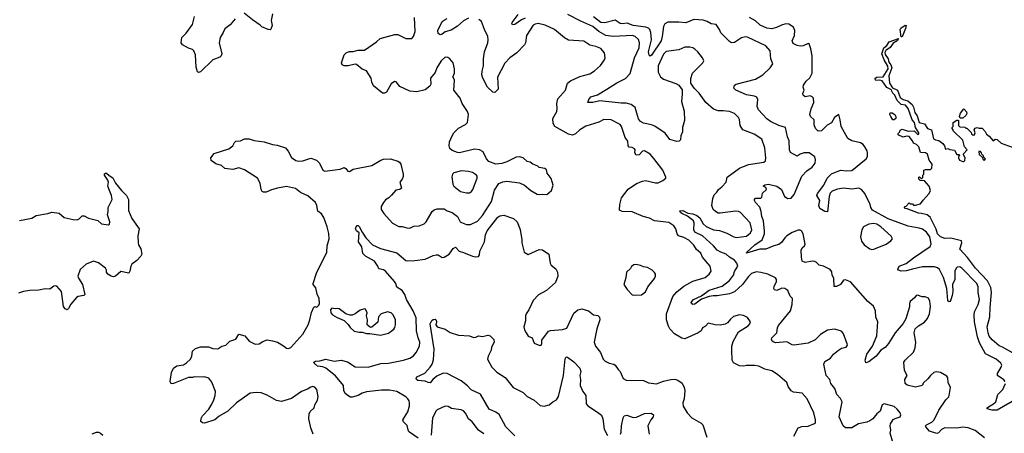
# Model space of a CAD drawing. Extents: x 2293878 to 2522763, y 823964 to 1006972.
# Tile 127 of 256: x 2339956 to 2349695, y 906242 to 910332. Entities that reach past the tile are written whole.
import ezdxf

# ---------------------------------------------------------------- set-up
doc = ezdxf.new("R2010")
doc.units = 0

msp = doc.modelspace()

# ---------------------------------------------------------------- linework, layer by layer
at = {"layer": '0CON20XD'}
for points in [[(2342088.8, 910341.2), (2342037.2, 910282.8), (2341985, 910241.2), (2341970, 910205), (2341938, 910155), (2341928.6, 910105), (2341954, 909995), (2341950, 909975), (2341935, 909960.8), (2341865, 909936), (2341745, 909816), (2341725, 909809.2), (2341715, 909816.7), (2341701.7, 909861.7), (2341693.8, 909983.8), (2341678.8, 910025), (2341665, 910038.8), (2341625, 910051.2), (2341566.7, 910085), (2341553.8, 910105), (2341558.8, 910155), (2341602.3, 910197.7), (2341665.8, 910285), (2341685.8, 910365)], [(2342455, 910390), (2342442.5, 910325), (2342454.2, 910275), (2342440.5, 910239.5), (2342435, 910233.8), (2342415, 910234), (2342350.8, 910260.8), (2342335, 910280), (2342259.5, 910329.5), (2342175, 910396.2)], [(2344955, 910348.8), (2344917.7, 910332.3), (2344855, 910284.4), (2344831.4, 910281.4), (2344824.2, 910294.2), (2344827.5, 910305), (2344885.4, 910384.6)], [(2348615, 906389.2), (2348663.8, 906405), (2348672.5, 906425), (2348665, 906446.2), (2348635, 906482.5), (2348605, 906506.7), (2348505, 906532.9), (2348485, 906523.3), (2348468.1, 906461.9), (2348434.6, 906435.4), (2348395, 906384.3), (2348365, 906364.4), (2348335, 906352.9), (2348252.4, 906337.6), (2348185, 906297.5), (2348125, 906298), (2348102, 906315), (2348062.9, 906405), (2348091.4, 906555), (2348075, 906588), (2348038, 906625), (2348017.5, 906685), (2347980, 906735), (2347970, 906775), (2347932, 906815), (2347908, 906925), (2347918.8, 906951.2), (2347975, 906984), (2348005, 907023.8), (2348055, 907066), (2348085, 907083.8), (2348130, 907095), (2348142.5, 907115), (2348141.7, 907128.3), (2348103.3, 907225), (2348087.7, 907247.7), (2348075, 907256.7), (2348015, 907272), (2347945, 907263.3), (2347875, 907220), (2347825, 907166.2), (2347755.5, 907134.5), (2347615, 907114), (2347595, 907118.8), (2347545, 907146.2), (2347435, 907137.5), (2347415, 907142.5), (2347398.8, 907155), (2347392.7, 907172.7), (2347395.8, 907185), (2347444, 907235), (2347451.9, 907285), (2347462.2, 907307.8), (2347580.8, 907455), (2347597.1, 907515), (2347598.8, 907575), (2347575, 907600), (2347553.6, 907653.6), (2347525, 907676), (2347495, 907678), (2347445, 907653.8), (2347420.8, 907660.8), (2347416.2, 907675), (2347420, 907695), (2347441.4, 907745), (2347440.8, 907765), (2347430.3, 907780.3), (2347355, 907815.4), (2347287, 907833), (2347245, 907838.9), (2347195, 907821.1), (2347165.9, 907794.1), (2347106.5, 907713.5), (2347025, 907641.9), (2346975, 907622.2), (2346855, 907600.3), (2346815, 907601.2), (2346775, 907593.9), (2346700.4, 907569.6), (2346635, 907519.5), (2346613.8, 907515), (2346600, 907525), (2346598.1, 907535), (2346621.9, 907565), (2346699.4, 907600.6), (2346775, 907657.6), (2346902.5, 907697.5), (2346978, 907755), (2347015.9, 907805), (2347027.6, 907842.4), (2347057.8, 907895), (2347050.5, 907925), (2347025.7, 907955.7), (2346975, 907985.3), (2346942.9, 908015), (2346891.2, 908035), (2346855, 908052.5), (2346817.9, 908097.9), (2346710.8, 908195), (2346635, 908232.2), (2346623.8, 908255), (2346628.3, 908321.7), (2346620.8, 908345), (2346560.3, 908390.3), (2346504.5, 908415), (2346492.9, 908425), (2346486.1, 908443.9), (2346516, 908445), (2346565, 908419.7), (2346615, 908411.8), (2346654.4, 908395), (2346682.9, 908372.9), (2346715, 908312.3), (2346745, 908289.1), (2346817.5, 908255), (2346876.8, 908246.8), (2346950.1, 908220.1), (2347020.6, 908185), (2347045, 908180), (2347145, 908191.2), (2347185, 908223.8), (2347198.4, 908255), (2347181.8, 908325), (2347084.5, 908424.5), (2347065.5, 908435.5), (2347035, 908439), (2346885, 908418.5), (2346865, 908420.8), (2346838.6, 908435), (2346815, 908456), (2346801.9, 908495), (2346810.9, 908565), (2346825, 908601.2), (2346852.5, 908627.5), (2346867.1, 908655), (2346900.6, 908679.4), (2346944.4, 908725), (2346955, 908776), (2347075.3, 908864.7), (2347165, 908901.5), (2347315, 908922.5), (2347333.1, 908936.9), (2347336.6, 908966.6), (2347324.5, 909065), (2347295, 909151.2), (2347220.6, 909200.6), (2347110, 909245), (2347081.1, 909285), (2347075.5, 909345), (2347066.7, 909365), (2347025, 909405.7), (2346975.4, 909425.4), (2346915, 909432.9), (2346865, 909430.6), (2346818.6, 909448.6), (2346743.1, 909515), (2346678.1, 909605), (2346628, 909655), (2346594.4, 909704.4), (2346595, 909750), (2346611.4, 909805), (2346711.2, 909905), (2346723.3, 909925), (2346708.8, 909955), (2346662.9, 910015), (2346635, 910042.5), (2346612.5, 910055), (2346585, 910060.8), (2346535, 910060), (2346475, 910034.2), (2346351.8, 910018.2), (2346325, 909992), (2346270.6, 909875), (2346271.2, 909815), (2346295, 909767.1), (2346324.6, 909744.6), (2346445, 909702.9), (2346473.8, 909685), (2346508.8, 909638.8), (2346509.2, 909595), (2346503.1, 909525), (2346527.2, 909427.2), (2346533.1, 909335), (2346511.1, 909265), (2346510.6, 909225), (2346496, 909185), (2346491.2, 909145), (2346477.7, 909132.3), (2346455, 909128.8), (2346385, 909148.8), (2346339.7, 909209.7), (2346238.3, 909278.3), (2346205, 909291.2), (2346125, 909308), (2346095, 909326), (2346075, 909353.8), (2346043.1, 909463.1), (2346005, 909493.8), (2345955, 909508.4), (2345905, 909506.7), (2345695, 909529.1), (2345625, 909512.3), (2345576.7, 909515), (2345585.6, 909545), (2345605, 909569.4), (2345670.6, 909589.4), (2345763.5, 909646.5), (2345862.4, 909707.6), (2345949.2, 909750.8), (2345995, 909801.1), (2346037.7, 909955), (2346081.6, 910055), (2346085.3, 910105), (2346075, 910136.9), (2346045, 910165.6), (2346016.5, 910176.5), (2345825, 910165.3), (2345755, 910177.3), (2345685, 910215.3), (2345625, 910266.4), (2345505, 910317.1), (2345378, 910385)], [(2342735, 908622.9), (2342685, 908661.9), (2342595, 908681.5), (2342505, 908668.2), (2342445, 908650), (2342395, 908626), (2342366.1, 908626.1), (2342353.9, 908633.9), (2342343.3, 908655), (2342335.8, 908715.8), (2342307.5, 908765), (2342178.3, 908848.3), (2342125, 908866.2), (2342065, 908850), (2341985, 908862), (2341950.7, 908890.7), (2341896.4, 908906.4), (2341848.8, 908938.8), (2341846, 908965), (2341879.5, 909010.5), (2342025, 909056), (2342063.3, 909085), (2342081.2, 909118.8), (2342095, 909130), (2342140, 909135), (2342180, 909155), (2342225, 909155.8), (2342275, 909138.8), (2342375, 909124.2), (2342455, 909098.6), (2342502.2, 909092.2), (2342584.2, 909064.2), (2342612.1, 909032.1), (2342645, 908971.2), (2342688.9, 908938.9), (2342715, 908933.3), (2342755, 908936.7), (2342835, 908964.3), (2342892.8, 908942.8), (2342920.8, 908915), (2342954.2, 908844.2), (2342975, 908834), (2343124.2, 908855.8), (2343165, 908870), (2343181.7, 908861.7), (2343202.5, 908835), (2343218.3, 908831.7), (2343255.9, 908854.1), (2343438.7, 908891.3), (2343526.7, 908945), (2343555.6, 908954.4), (2343625, 908956.7), (2343695, 908934.2), (2343711.2, 908925), (2343726.7, 908905), (2343750, 908805), (2343749.3, 908780.7), (2343740, 908755), (2343717.5, 908725), (2343733.3, 908665), (2343715, 908652.9), (2343675, 908646), (2343635, 908596), (2343607.4, 908572.6), (2343575, 908552.5), (2343554.6, 908525.4), (2343530.8, 908485), (2343530.8, 908455), (2343556.2, 908415), (2343645, 908321.2), (2343705, 908287.5), (2343738.3, 908288.3), (2343784.1, 908274.1), (2343815, 908272), (2343855, 908290), (2343907.3, 908292.7), (2343955, 908314.2), (2343975.5, 908334.5), (2344036.2, 908435), (2344055, 908450.8), (2344085, 908462.5), (2344155, 908461.4), (2344185, 908442.2), (2344235, 908426.9), (2344285, 908385.7), (2344314.2, 908335), (2344325.5, 908325.5), (2344375, 908306.9), (2344415, 908307.8), (2344485, 908341.1), (2344535, 908395.6), (2344622.5, 908535), (2344653.4, 908646.6), (2344695, 908711.2), (2344735, 908729.2), (2344775, 908735.6), (2344900.8, 908720.8), (2344948.8, 908695), (2345012.5, 908645), (2345075, 908607.5), (2345095, 908602.5), (2345125, 908608.8), (2345170, 908605), (2345217.3, 908642.7), (2345231.2, 908695), (2345211.7, 908761.7), (2345174.3, 908814.3), (2345165, 908847.5), (2345150.7, 908860.7), (2345095, 908870), (2345080, 908885), (2345032.3, 908902.3), (2345003.6, 908923.6), (2344975, 908930), (2344935.7, 908965.7), (2344900, 908975), (2344865, 908974), (2344775, 908927.1), (2344725, 908910), (2344665, 908905.5), (2344595, 908930), (2344571.8, 908955), (2344538.6, 909025), (2344505, 909046.4), (2344455, 909052.3), (2344305, 909017.5), (2344285, 909018.5), (2344235, 909038.1), (2344210.2, 909060.2), (2344202.7, 909085), (2344208.2, 909125), (2344233.6, 909185), (2344250, 909215), (2344295, 909258.6), (2344363.8, 909295), (2344386, 909315), (2344396.2, 909395), (2344386.7, 909425), (2344331.2, 909505), (2344313.3, 909555), (2344251.4, 909635), (2344255.8, 909735.8), (2344248.3, 909758.3), (2344240, 909765), (2344258, 909805), (2344256.1, 909846.1), (2344243.3, 909905), (2344212, 909945), (2344189.3, 909959.3), (2344165, 909960.6), (2344125, 909926.4), (2344081.9, 909855), (2344065, 909809.5), (2344019.4, 909755), (2344022, 909695), (2344014.2, 909675.8), (2343965, 909637.5), (2343885, 909620), (2343814.4, 909624.4), (2343715, 909673.3), (2343679.3, 909719.3), (2343661.7, 909721.7), (2343631.7, 909698.3), (2343585, 909617.5), (2343565, 909607.5), (2343545, 909607.5), (2343455, 909680), (2343438.8, 909715), (2343432, 909755), (2343386, 909826), (2343343.9, 909843.9), (2343288.8, 909888.8), (2343275, 909892), (2343206.4, 909876.4), (2343165, 909876.2), (2343146.7, 909885), (2343138.8, 909905), (2343166, 909985), (2343185.6, 910004.4), (2343215, 910017.1), (2343255, 910017.1), (2343305, 910030.8), (2343365, 910030), (2343485, 910114), (2343522.7, 910147.3), (2343665, 910187.5), (2343697.5, 910185), (2343775, 910148), (2343835, 910147.5), (2343850, 910165), (2343868, 910215), (2343861.2, 910355)], [(2344395, 910346.9), (2344345, 910322.2), (2344285, 910269.1), (2344225, 910228.8), (2344165, 910210.9), (2344135, 910188.5), (2344115, 910182.5), (2344096.5, 910196.5), (2344092.7, 910225), (2344135.7, 910314.3), (2344155, 910327.1), (2344185, 910345.7)], [(2347613.3, 906215), (2347655, 906296.7), (2347691.7, 906308.3), (2347755, 906313.3), (2347818.3, 906338.3), (2347826.7, 906345), (2347825.8, 906374.2), (2347810.8, 906445), (2347746, 906585), (2347695, 906640), (2347610.7, 906650.7), (2347585, 906662.5), (2347557.5, 906705), (2347542.5, 906745), (2347452.9, 906822.9), (2347395, 906860), (2347325, 906875.8), (2347267.5, 906905), (2347224.3, 906914.3), (2347145, 906914.3), (2347115, 906908), (2347075, 906911.2), (2347015, 906940), (2347004.2, 906965), (2346998.1, 907065), (2346999.4, 907105), (2347011.3, 907148.7), (2347065.8, 907245), (2347161.2, 907305), (2347178.8, 907325), (2347183.8, 907345), (2347155, 907386.2), (2347115, 907406), (2347075, 907413.8), (2347015, 907396.7), (2346985, 907372), (2346955.5, 907334.5), (2346935, 907322), (2346885, 907312.9), (2346835, 907314.2), (2346765, 907332), (2346738.2, 907301.8), (2346710.8, 907285), (2346695.4, 907254.6), (2346668, 907235), (2346535, 907177.1), (2346505, 907183.6), (2346433.1, 907225), (2346387.8, 907275), (2346372.7, 907302.7), (2346354.6, 907365), (2346354.7, 907425.3), (2346414.8, 907595.2), (2346457, 907643), (2346525, 907696.9), (2346615, 907748.1), (2346736.4, 907783.6), (2346774.4, 907815.6), (2346796, 907845), (2346785, 907896.7), (2346710, 907985), (2346692.5, 908025), (2346651.6, 908061.6), (2346625, 908102.2), (2346575, 908151.5), (2346525, 908180), (2346471.4, 908195), (2346458.5, 908215), (2346444.5, 908264.5), (2346425, 908294), (2346375, 908325.7), (2346235, 908342.9), (2346185, 908370), (2346122.5, 908385), (2346015, 908431.2), (2345914.2, 908434.2), (2345888.3, 908448.3), (2345892, 908505), (2345909.2, 908570.8), (2345974.2, 908655.8), (2346058.2, 908711.8), (2346115, 908735.7), (2346145, 908741.1), (2346245, 908720), (2346269.5, 908720.5), (2346318.3, 908741.7), (2346346.1, 908763.9), (2346346.7, 908775), (2346317.5, 908845), (2346229.4, 908959.4), (2346192.3, 909002.3), (2346135, 909036.7), (2346115, 909032.5), (2346082.5, 908995), (2346054.4, 908994.4), (2346040, 909015), (2346042.5, 909045), (2346037.5, 909055), (2346015, 909067.5), (2345985, 909073.3), (2345973.9, 909083.9), (2345971.7, 909131.7), (2345945, 909167.5), (2345908.8, 909275), (2345896.7, 909295), (2345805, 909340.8), (2345735, 909344.2), (2345685, 909320.8), (2345555, 909279.4), (2345495, 909242.9), (2345455, 909204.3), (2345425, 909191.1), (2345385, 909199.4), (2345248, 909275), (2345232.9, 909305), (2345227.8, 909355), (2345268.8, 909425), (2345273.1, 909455), (2345268.5, 909505), (2345279.1, 909550.9), (2345355.6, 909635), (2345374.3, 909705), (2345403, 909727), (2345495, 909771.4), (2345595, 909798.1), (2345642.7, 909827.3), (2345699.7, 909880.3), (2345741.2, 909935), (2345746.7, 909955), (2345741.2, 910005), (2345705, 910047.1), (2345655, 910067.8), (2345595, 910081.4), (2345535, 910120), (2345385, 910131.4), (2345345, 910152.9), (2345245, 910237.1), (2345152.7, 910277.3), (2345085, 910293.3), (2345055, 910289.5), (2345035, 910278.5), (2344969.2, 910175), (2344958.5, 910105), (2344948.1, 910085), (2344874, 910006), (2344803.8, 909956.2), (2344755, 909904), (2344680.6, 909765), (2344688.8, 909645), (2344655, 909613.3), (2344635, 909617.5), (2344582.9, 909665), (2344535.7, 909755), (2344526.8, 909786.8), (2344529.1, 909825), (2344543.8, 909875), (2344542.1, 909945), (2344552.1, 910015), (2344586.2, 910105), (2344590.9, 910135), (2344585.4, 910165.4), (2344552.2, 910235), (2344524.5, 910314.5), (2344496.2, 910335)], [(2349498.1, 906198.1), (2349405, 906271.5), (2349336.4, 906296.4), (2349285, 906302.5), (2349225, 906291.9), (2349105, 906296.7), (2349075, 906280.5), (2349045, 906245.6), (2349028.1, 906241.9), (2348954.8, 906264.8), (2348918, 906305), (2348916.2, 906315), (2348924, 906325), (2348976.7, 906353.3), (2349000, 906375), (2349048, 906472), (2349115.9, 906574.1), (2349145, 906602.5), (2349150, 906615), (2349161.2, 906695), (2349140, 906745), (2349135, 906790), (2349126.1, 906806.1), (2349062.7, 906842.7), (2349025, 906850), (2348997.7, 906842.3), (2348963.3, 906815), (2348939.7, 906780.3), (2348890.7, 906739.3), (2348885, 906720), (2348869.3, 906710.7), (2348815, 906700), (2348735, 906718.8), (2348713.3, 906735), (2348711.2, 906775), (2348733.3, 906815), (2348706.2, 906865), (2348702.5, 906945), (2348714.6, 906965.4), (2348795, 907043.8), (2348813.2, 907086.8), (2348819.5, 907145), (2348804, 907235), (2348813.8, 907275), (2348844.4, 907305.6), (2348905, 907341.4), (2348935, 907379.2), (2348955.4, 907425), (2348966.2, 907495), (2348958.3, 907548.3), (2348945, 907577.5), (2348911.7, 907591.7), (2348883.6, 907593.6), (2348835, 907608.8), (2348823.8, 907605), (2348807.5, 907582.5), (2348763.8, 907545), (2348755.8, 907525), (2348755.7, 907494.3), (2348722, 907375), (2348693.3, 907326.7), (2348615, 907235.8), (2348550.8, 907129.2), (2348517.4, 907092.6), (2348475, 907064.2), (2348426.2, 907005), (2348355, 906948), (2348325, 906940), (2348320, 906965), (2348335.7, 907025), (2348390.5, 907105), (2348433.3, 907205), (2348443.1, 907345), (2348425, 907392.5), (2348420.6, 907455), (2348399.3, 907499.3), (2348345, 907546), (2348175, 907739.4), (2348125, 907758.6), (2348105, 907757.5), (2348075.5, 907714.5), (2348049.5, 907700.5), (2348033.3, 907693.3), (2348012.5, 907695), (2348009.2, 907775), (2347992.9, 907805), (2347987.9, 907837.9), (2347971.7, 907861.7), (2347905, 907894.2), (2347864.3, 907904.3), (2347835, 907933.8), (2347820.5, 907940.5), (2347795, 907944), (2347725, 907932.5), (2347695.9, 907945.9), (2347687.5, 907985), (2347686.7, 908055), (2347696.7, 908075), (2347720, 908095), (2347726.1, 908113.9), (2347703.7, 908213.7), (2347687.5, 908245), (2347675, 908252.5), (2347655, 908251.4), (2347595, 908228.9), (2347545, 908196.5), (2347522.7, 908175), (2347491.2, 908128.8), (2347465, 908107.9), (2347415, 908097.1), (2347335, 908063.8), (2347275, 908062.4), (2347145, 908024), (2347147.5, 908035), (2347225.5, 908105), (2347298.6, 908155), (2347322.5, 908215), (2347322.1, 908242.1), (2347311.5, 908345), (2347296, 908385), (2347290, 908435), (2347275, 908477.5), (2347235, 908523.8), (2347223.9, 908546.1), (2347224.1, 908555.9), (2347235, 908566.2), (2347285, 908568.8), (2347295, 908577.5), (2347303.9, 908616.1), (2347341.2, 908655), (2347335, 908672.5), (2347310, 908685), (2347325, 908698.8), (2347363.3, 908706.7), (2347445.4, 908685.4), (2347492.5, 908655), (2347521.4, 908585), (2347555, 908565.6), (2347585, 908567.5), (2347617.5, 908602.5), (2347693.5, 908786.5), (2347741.2, 908838.8), (2347795, 908874.4), (2347823.5, 908915), (2347827, 908947), (2347820.6, 908975), (2347765, 909015.6), (2347714.4, 909015.6), (2347676.4, 909003.6), (2347645, 908983.3), (2347580.5, 909020.5), (2347570.6, 909045), (2347567.8, 909135), (2347549.5, 909175), (2347531.2, 909265), (2347465, 909285.8), (2347380.8, 909325), (2347345, 909351.1), (2347262.1, 909442.1), (2347250, 909475), (2347255.6, 909545), (2347245.8, 909565), (2347225, 909576.9), (2347145, 909590.5), (2347040, 909635), (2347018.8, 909655), (2347025.9, 909684.1), (2347042.5, 909695), (2347234.1, 909745.9), (2347305, 909787.1), (2347379.5, 909855), (2347405.6, 909895), (2347386.9, 909945), (2347379.4, 910025), (2347337.1, 910075), (2347155, 910160), (2347135, 910162.5), (2347096.7, 910153.3), (2347025, 910107.8), (2346995, 910102.9), (2346975, 910115.6), (2346891.5, 910201.5), (2346878.2, 910235), (2346845, 910284.2), (2346795, 910291.1), (2346754.6, 910314.6), (2346715, 910326.9), (2346625, 910334.5), (2346545, 910302.9), (2346475, 910309.1), (2346365, 910307.1), (2346338.2, 910291.8), (2346323.8, 910266.2), (2346311.9, 910165), (2346299.7, 910125), (2346205, 909982.5), (2346192, 909972), (2346181.4, 909981.4), (2346176.5, 910015), (2346204.6, 910135), (2346199.5, 910205), (2346187.3, 910235), (2346175, 910247.8), (2346147.6, 910257.6), (2346024.9, 910274.9), (2345965, 910299.2), (2345915, 910292.6), (2345896.2, 910296.2), (2345845, 910326.4), (2345745, 910302.1), (2345705, 910303.9), (2345632, 910362)], [(2349704, 906755), (2349690.9, 906770.9), (2349626.7, 906815), (2349626.7, 906835), (2349664, 906895), (2349670, 906915), (2349661.2, 906935), (2349613.6, 906976.4), (2349509.6, 907029.6), (2349448.7, 907138.7), (2349430.8, 907195), (2349400.6, 907345), (2349396.7, 907415), (2349399.6, 907445), (2349435.4, 907515), (2349449.6, 907565), (2349437.5, 907635), (2349435, 907692.5), (2349423.3, 907725), (2349274.4, 907875), (2349255, 907887.7), (2349228, 907885), (2349217.1, 907875), (2349205.6, 907845), (2349205.5, 907765), (2349181.1, 907715), (2349184.4, 907645), (2349178.6, 907605), (2349165, 907563.3), (2349155, 907546.7), (2349145, 907542.5), (2349134.5, 907554.5), (2349126.9, 907675), (2349094.8, 907784.8), (2349055, 907862.7), (2349035, 907878.2), (2349005, 907887.1), (2348885, 907887.2), (2348785, 907866.7), (2348725, 907847.5), (2348676.1, 907846.1), (2348647.5, 907855), (2348642.5, 907865), (2348655, 907896.2), (2348725, 907920.6), (2348795, 907976.5), (2348961.1, 908088.9), (2348970.4, 908115), (2348958.1, 908185), (2348925, 908231.3), (2348885, 908260), (2348851.6, 908271.6), (2348745, 908290.8), (2348545, 908362.4), (2348390.6, 908450.6), (2348375.4, 908474.6), (2348366.9, 908505), (2348316, 908615), (2348285, 908649.6), (2348255, 908666.2), (2348185, 908656.9), (2348105, 908667.5), (2348045, 908657.3), (2347991.5, 908638.5), (2347973.5, 908616.5), (2347962.5, 908585), (2347945, 908432.5), (2347920, 908435), (2347870, 908465), (2347860, 908495), (2347869.4, 908545), (2347840.8, 908595), (2347845.7, 908615), (2347911.1, 908695), (2347943.4, 908766.6), (2347985, 908808.8), (2348075.5, 908844.5), (2348138.1, 908838.1), (2348188.1, 908841.9), (2348326.7, 908955), (2348340.2, 908979.8), (2348343.1, 909015), (2348337.1, 909037.1), (2348315, 909074), (2348297.7, 909097.7), (2348273.8, 909115), (2348185, 909135.5), (2348148.3, 909158.3), (2348081.9, 909275), (2348072.7, 909342.7), (2348056.4, 909396.4), (2348015, 909366.2), (2347985, 909312), (2347941.1, 909288.9), (2347885, 909232.9), (2347855, 909228.8), (2347826.7, 909255), (2347814.3, 909294.3), (2347813.9, 909343.9), (2347778.8, 909375), (2347772, 909395), (2347785, 909452.5), (2347810, 909515), (2347807.1, 909555), (2347795, 909569.2), (2347775, 909578), (2347725, 909570), (2347706.7, 909585), (2347702.7, 909602.7), (2347715.8, 909635), (2347706.7, 909665), (2347707.5, 909685), (2347733.8, 909725), (2347771.7, 909758.3), (2347792.7, 909805), (2347793.8, 909975), (2347782.5, 910045), (2347765, 910092.5), (2347754.2, 910095.8), (2347705, 910072.9), (2347675, 910069.2), (2347645, 910076.7), (2347605, 910097.5), (2347596.7, 910125), (2347618.6, 910175), (2347622.5, 910225), (2347608.3, 910258.3), (2347565, 910287.8), (2347535, 910290.7), (2347490.1, 910279.9), (2347440, 910255), (2347395, 910243.1), (2347345, 910248.1), (2347279.3, 910279.3), (2347232.2, 910322.2), (2347175.7, 910355)], [(2348673.3, 910163.3), (2348666, 910235), (2348672.2, 910247.8), (2348715, 910280), (2348722.5, 910275), (2348718.6, 910245), (2348685, 910163.8), (2348673.3, 910163.3)], [(2348583.8, 909626.2), (2348577.5, 909637.5), (2348532.7, 909662.7), (2348485, 909726.7), (2348465, 909734), (2348425, 909732), (2348416.2, 909745), (2348418.8, 909755), (2348435, 909765.8), (2348495, 909768.8), (2348545.7, 909845), (2348542, 909872), (2348505.6, 909935), (2348484.3, 909995), (2348502.5, 910055), (2348533.8, 910076.2), (2348556.7, 910115), (2348647.5, 910145), (2348636, 910125), (2348595, 910102), (2348565, 910059.2), (2348522.6, 910027.4), (2348512.9, 910007.1), (2348516.7, 909986.7), (2348545.7, 909945), (2348553.3, 909913.3), (2348571.4, 909885), (2348580.6, 909855), (2348553.7, 909776.3), (2348557.8, 909705), (2348590.2, 909660.2), (2348639.2, 909635), (2348664, 909564), (2348695, 909541.9), (2348738.9, 909528.9), (2348781.9, 909495), (2348797.9, 909467.9), (2348810, 909415), (2348831.7, 909381.7), (2348852.5, 909315), (2348903.8, 909303.8), (2348935, 909257.5), (2348973.8, 909243.8), (2348994.3, 909155), (2349012.5, 909145), (2349048.3, 909138.3), (2349088, 909108), (2349102.5, 909085), (2349111.7, 909051.7), (2349135, 909057.5), (2349155, 909047.5), (2349203, 909043), (2349225, 909000), (2349248.3, 908998.3), (2349250, 908985), (2349241.7, 908978.3), (2349240, 908965), (2349253, 908943), (2349285, 908930), (2349295, 908930), (2349305, 908940), (2349307.5, 908965), (2349290, 908995), (2349290, 909005), (2349327.5, 909045), (2349300, 909075), (2349285, 909140), (2349190, 909235), (2349190, 909245), (2349180, 909255), (2349180, 909265), (2349190, 909275), (2349190, 909315), (2349225, 909340), (2349235, 909340), (2349240, 909335), (2349240, 909285), (2349255, 909272.5), (2349305, 909270), (2349315, 909260), (2349325, 909260), (2349368.3, 909218.3), (2349370, 909205), (2349385, 909190), (2349400, 909195), (2349407, 909213), (2349397.5, 909245), (2349405, 909260), (2349425, 909267.5), (2349445, 909260), (2349475, 909260), (2349506.4, 909226.4), (2349520, 909200), (2349545, 909180), (2349583, 909133), (2349605, 909150), (2349625, 909147.5), (2349665, 909110), (2349773, 909073)], [(2349833.8, 907005), (2349676, 907095), (2349645, 907108.6), (2349575, 907166.2), (2349545, 907203.8), (2349533.8, 907235), (2349525.6, 907295), (2349553.1, 907395), (2349554.5, 907485), (2349569.4, 907635), (2349561.1, 907685), (2349529.3, 907749.3), (2349408.6, 907875), (2349330, 907980), (2349254, 908065), (2349275.7, 908125), (2349270, 908145), (2349165, 908172.5), (2349105, 908169.4), (2349064.4, 908185), (2349034.4, 908215), (2349020.3, 908260.3), (2348960, 908380), (2348931.7, 908401.7), (2348876.4, 908416.4), (2348845, 908420), (2348735, 908462.5), (2348710, 908465), (2348707.5, 908475), (2348713.6, 908486.4), (2348725, 908490), (2348755, 908520), (2348765, 908510), (2348785, 908510), (2348795, 908500), (2348815, 908497.5), (2348865, 908510), (2348890.7, 908549.3), (2348952.5, 908615), (2348963.3, 908645), (2348950, 908685), (2348905, 908740), (2348861.7, 908741.7), (2348850, 908755), (2348850, 908775), (2348855, 908780), (2348871.7, 908761.7), (2348878.3, 908761.7), (2348888.3, 908771.7), (2348890, 908795), (2348900, 908805), (2348900, 908845), (2348915, 908852.5), (2348965, 908852.5), (2348977.5, 908865), (2348980, 908905), (2348952.5, 908945), (2348935, 909002.5), (2348915, 909017.5), (2348865, 909020), (2348850, 909075), (2348825, 909100), (2348795, 909110), (2348787.5, 909135), (2348755, 909177.5), (2348728.3, 909181.7), (2348695, 909170), (2348651.7, 909191.7), (2348640, 909205), (2348660, 909225), (2348665, 909240), (2348685, 909250), (2348745, 909230), (2348803.3, 909233.3), (2348838.3, 909198.3), (2348848.8, 909201.2), (2348848.8, 909215), (2348815.7, 909265.7), (2348806.6, 909316.6), (2348783.2, 909343.2), (2348745.3, 909455.3), (2348717.9, 909487.9), (2348674.5, 909494.5), (2348633.8, 909533.8), (2348611.4, 909585), (2348591.4, 909605), (2348583.8, 909626.2)], [(2348605, 909342.5), (2348593.6, 909343.6), (2348573.3, 909375), (2348563.3, 909395), (2348565, 909410), (2348585, 909412.5), (2348612.5, 909395), (2348622.5, 909375), (2348622.5, 909355), (2348605, 909342.5)], [(2349285, 909357.5), (2349258.3, 909358.3), (2349250, 909375), (2349262.5, 909407.5), (2349295, 909450), (2349320.7, 909420.7), (2349323.3, 909405), (2349313.3, 909385), (2349285, 909357.5)], [(2349495, 908940), (2349510, 908955), (2349491.7, 908971.7), (2349490, 908985), (2349471.7, 909001.7), (2349470, 909015), (2349458.3, 909028.3), (2349441.7, 909028.3), (2349445, 909000), (2349478.3, 908968.3), (2349481.7, 908951.7), (2349495, 908940)], [(2339955, 908348), (2340075, 908368.8), (2340120, 908395), (2340235, 908416.7), (2340275, 908430), (2340345, 908420), (2340395, 908376.2), (2340486.1, 908356.1), (2340525.7, 908354.3), (2340545, 908363.8), (2340575, 908393.8), (2340595, 908393.8), (2340635, 908371.2), (2340727.7, 908347.7), (2340765, 908313.8), (2340835, 908302.5), (2340845, 908310), (2340846.7, 908335), (2340824.1, 908404.1), (2340831.2, 908435), (2340831.2, 908475), (2340870.8, 908555), (2340865.6, 908595), (2340843.1, 908643.1), (2340826.9, 908685), (2340832.9, 908725), (2340828.6, 908745), (2340794.4, 908795), (2340795, 908808.8), (2340805, 908815.7), (2340815, 908814.2), (2340840.5, 908790.5), (2340878.2, 908768.2), (2340904.3, 908715), (2340962.4, 908642.4), (2341013.3, 908595), (2341032.5, 908555), (2341032, 908445), (2341065.9, 908365.9), (2341137.5, 908265), (2341126.1, 908193.9), (2341126.2, 908125), (2341131.2, 908105), (2341155.8, 908065.8), (2341164, 908015), (2341154, 907995), (2341115, 907951.2), (2341064, 907915), (2341054.2, 907895), (2341045.8, 907844.2), (2341035, 907827.5), (2340955, 907843.8), (2340905, 907796.2), (2340885, 907790), (2340860, 907795), (2340827.5, 907815), (2340813.3, 907835), (2340813.3, 907855), (2340803.3, 907875), (2340735, 907928.8), (2340685, 907943.8), (2340614.3, 907915.7), (2340555, 907863.8), (2340531.4, 907795), (2340537.5, 907775), (2340578.6, 907715), (2340600, 907615), (2340590, 907605), (2340535, 907595.8), (2340518.8, 907585), (2340461.7, 907518.3), (2340440, 907475), (2340425, 907463.8), (2340405, 907472), (2340390, 907495), (2340370.8, 907645), (2340325, 907696.7), (2340315, 907700), (2340295, 907696.7), (2340255, 907668.8), (2340207.7, 907672.3), (2340146.4, 907656.4), (2340055, 907654), (2339995, 907644), (2339943.2, 907626.8)], [(2344375, 908621.4), (2344405, 908622), (2344425, 908633.8), (2344437.5, 908655), (2344479.4, 908765), (2344480, 908785), (2344472.9, 908795), (2344435, 908821.2), (2344395, 908832.7), (2344325, 908836.9), (2344251.2, 908818.8), (2344236, 908804), (2344230.8, 908779.2), (2344239.2, 908705), (2344250, 908685), (2344315, 908632.9), (2344375, 908621.4)], [(2342858, 906235), (2342836.2, 906295), (2342816.2, 906385), (2342820, 906435), (2342830.5, 906459.5), (2342870, 906495), (2342875.8, 906525), (2342900.8, 906569.2), (2342907.1, 906605), (2342895.6, 906675.6), (2342875, 906698.8), (2342855, 906704), (2342835, 906700), (2342801.7, 906678.3), (2342743.3, 906655), (2342645, 906585.8), (2342545, 906555.7), (2342496.4, 906566.4), (2342405, 906618.6), (2342345, 906644.2), (2342295, 906647.5), (2342235, 906640.8), (2342101.2, 906545), (2342015, 906460), (2341929.5, 906410.5), (2341887.5, 906375), (2341785, 906343.3), (2341765, 906346.7), (2341749.3, 906359.3), (2341750.5, 906389.5), (2341763.3, 906415), (2341827.3, 906482.7), (2341858, 906532), (2341875.6, 906574.4), (2341890, 906615), (2341891.2, 906655), (2341857.7, 906747.7), (2341827.5, 906787.5), (2341785, 906802.5), (2341763, 906797), (2341685, 906801.2), (2341665, 906793.8), (2341625, 906793.8), (2341475.8, 906734.2), (2341455, 906733.3), (2341443.8, 906755), (2341456.7, 906845), (2341476.7, 906885), (2341511.2, 906908.8), (2341575, 906918.8), (2341605, 906938.8), (2341644.1, 906975.9), (2341658.8, 907005), (2341666.4, 907053.6), (2341695, 907080), (2341745, 907096.7), (2341825, 907096), (2341865, 907080), (2341915, 907076.2), (2341956.1, 907103.9), (2341995.8, 907114.2), (2342035, 907154), (2342092.5, 907175), (2342125, 907221.2), (2342182.5, 907205), (2342225, 907153.8), (2342285, 907124), (2342325, 907126.2), (2342360.3, 907149.7), (2342405, 907166.2), (2342456.4, 907156.4), (2342505, 907143.3), (2342565, 907108.8), (2342595, 907083.8), (2342615, 907080.8), (2342637.9, 907092.1), (2342756.6, 907223.4), (2342808, 907315), (2342825.7, 907364.3), (2342841.7, 907438.3), (2342865, 907490), (2342875, 907497.5), (2342895, 907490), (2342915, 907510), (2342920, 907525), (2342917, 907577), (2342898.3, 907618.3), (2342885, 907680), (2342860, 907715), (2342860, 907725), (2342891.2, 907825), (2342993.6, 908033.6), (2342997.5, 908095), (2343016, 908165), (2343013, 908217), (2342995.8, 908285.8), (2342963.8, 908375), (2342941.7, 908411.7), (2342905, 908437.5), (2342895.6, 908495), (2342881.4, 908525), (2342805, 908590.6), (2342735, 908622.9)], [(2343896, 906195), (2343811.2, 906255), (2343802.5, 906265), (2343788.3, 906318.3), (2343752, 906355), (2343745.8, 906375), (2343795.8, 906455), (2343810, 906515), (2343812.5, 906545), (2343807.1, 906565), (2343795.7, 906585), (2343775, 906601.9), (2343685, 906656.4), (2343615, 906669.2), (2343535, 906670.4), (2343387.8, 906652.2), (2343345, 906640.8), (2343305, 906616), (2343245, 906598.8), (2343225, 906598.8), (2343175, 906636.7), (2343162.9, 906665), (2343158.8, 906715), (2343081.2, 906811.2), (2342985, 906886.9), (2342955, 906898.9), (2342900, 906905), (2342867.5, 906935), (2342866.7, 906945), (2342883, 906957), (2342925, 906960), (2342985.4, 906975.4), (2343065, 906955.8), (2343135, 906965.7), (2343198, 906948), (2343275, 906899.1), (2343403, 906897), (2343528.7, 906931.3), (2343605, 906937.7), (2343752.5, 906965), (2343815, 906984.2), (2343850.9, 907009.1), (2343877.4, 907042.6), (2343908.9, 907105), (2343912.2, 907145), (2343896.7, 907185), (2343880.9, 907255), (2343877.7, 907385), (2343846.2, 907455), (2343781.8, 907565), (2343765.2, 907615.2), (2343738.1, 907655), (2343686.2, 907686.2), (2343675.4, 907725), (2343662.3, 907745), (2343575, 907844.4), (2343555, 907857.5), (2343509.5, 907869.5), (2343498.6, 907895), (2343465, 907944.3), (2343375, 907994.2), (2343350.9, 908020.9), (2343339.4, 908085), (2343306.9, 908135), (2343313.9, 908223.9), (2343286.7, 908245), (2343278.8, 908265), (2343282.5, 908285), (2343295, 908297.5), (2343305, 908296.7), (2343315, 908286.7), (2343342.1, 908232.1), (2343380.6, 908175), (2343446, 908106), (2343525, 908070), (2343686.1, 908026.1), (2343775, 907950.6), (2343795, 907946.9), (2343865, 907951.8), (2343965, 907964.6), (2344045, 908000.8), (2344075, 908008), (2344095.9, 908005.9), (2344135, 907981.2), (2344155, 907983.8), (2344202.9, 908015), (2344245, 908070), (2344265, 908082.5), (2344304.2, 908044.2), (2344345, 908028.8), (2344435, 907993.3), (2344467, 907987), (2344495, 907990), (2344503.3, 908006.7), (2344506, 908045), (2344553.8, 908135), (2344564.5, 908205), (2344580.8, 908245), (2344685, 908380.6), (2344705, 908393.1), (2344745, 908400.8), (2344840, 908365), (2344876.2, 908335), (2344907.3, 908257.3), (2344923.8, 908155), (2344922.5, 908125), (2344946.7, 908035), (2344985, 908010), (2345095, 908060.8), (2345126.6, 908056.6), (2345188.8, 908015), (2345202.5, 907925), (2345213.6, 907903.6), (2345259.3, 907869.3), (2345276.4, 907836.4), (2345277.5, 907795), (2345255, 907732.5), (2345165, 907653.8), (2345087.9, 907612.1), (2345034, 907555), (2344992, 907465), (2344964, 907425), (2344958, 907405), (2344960, 907355), (2344943.8, 907295), (2344948.8, 907265), (2344964.5, 907234.5), (2344985, 907203.3), (2345023.3, 907185), (2345043.6, 907133.6), (2345100.7, 907110.7), (2345112.5, 907115), (2345119.3, 907129.3), (2345118.8, 907165), (2345185, 907251.2), (2345205, 907258), (2345325, 907267.5), (2345367.3, 907282.7), (2345438.3, 907431.7), (2345477.5, 907465), (2345515, 907473.8), (2345582.5, 907455), (2345632.5, 907415), (2345675, 907406), (2345691.7, 907391.7), (2345694.4, 907365), (2345663.1, 907275), (2345638, 907145), (2345650, 907105), (2345700.6, 907040.6), (2345726.7, 906975), (2345746.4, 906956.4), (2345785.8, 906935.8), (2345832.5, 906925), (2345845.7, 906915.7), (2345874, 906875), (2345896, 906855), (2345923.3, 906785), (2345955, 906768.1), (2346125, 906764.2), (2346175, 906742), (2346253, 906733), (2346322.4, 906757.6), (2346395, 906774.6), (2346435, 906777.1), (2346466.5, 906766.5), (2346507.3, 906737.3), (2346528.5, 906695), (2346534.6, 906665), (2346526.8, 906583.2), (2346514.5, 906545), (2346519.7, 906509.7), (2346558.8, 906445), (2346604.3, 906394.3), (2346695, 906342), (2346713.8, 906325), (2346753.3, 906205)], [(2348385, 908060.9), (2348405, 908064.5), (2348525, 908113.1), (2348573.3, 908145), (2348588.8, 908165), (2348575, 908193.3), (2348473.3, 908285), (2348435, 908311.2), (2348405, 908318.5), (2348355, 908310.5), (2348300.8, 908285), (2348284.5, 908255), (2348273.3, 908185), (2348282.8, 908142.8), (2348308.6, 908105), (2348365, 908065.6), (2348385, 908060.9)], [(2346035, 907607.5), (2346105, 907613.3), (2346145, 907642.5), (2346167.7, 907692.3), (2346235.8, 907774.2), (2346243.8, 907795), (2346243.3, 907815), (2346234.1, 907834.1), (2346213.3, 907855), (2346165, 907883.3), (2346125, 907887.5), (2346095, 907902.5), (2346055, 907911.2), (2346030.7, 907909.3), (2346007, 907893), (2345996.4, 907873.6), (2345957.5, 907835), (2345951.7, 907778.3), (2345932.5, 907715), (2345963.3, 907665), (2346015, 907613.3), (2346035, 907607.5)], [(2343525, 907213.8), (2343605, 907233.8), (2343655, 907271.2), (2343665, 907287.5), (2343672.5, 907315), (2343672.5, 907365), (2343650.8, 907415), (2343630, 907435), (2343595, 907444.2), (2343530, 907425), (2343506.2, 907395), (2343498.3, 907341.7), (2343438.3, 907291.7), (2343425, 907290), (2343392.5, 907315), (2343396.7, 907365), (2343386.7, 907405), (2343393.3, 907435), (2343375, 907470), (2343365, 907472.5), (2343325, 907460), (2343275, 907423.8), (2343245, 907410), (2343225, 907410), (2343183, 907423), (2343115, 907472.5), (2343095, 907476.7), (2343075, 907472.5), (2343045, 907480), (2343030, 907465), (2343033, 907433), (2343050, 907415), (2343095, 907387.5), (2343165, 907357.5), (2343205, 907317.5), (2343225, 907287.5), (2343265, 907253.3), (2343315, 907241.2), (2343345, 907241.2), (2343385, 907228.8), (2343420.7, 907230.7), (2343525, 907213.8)], [(2344855, 906216.2), (2344765.5, 906305), (2344697.2, 906427.2), (2344665, 906452.5), (2344599.8, 906479.8), (2344515, 906628.4), (2344422.5, 906672.5), (2344385, 906710.9), (2344321.2, 906761.2), (2344185.3, 906835.3), (2344145, 906836.2), (2344082.9, 906807.1), (2344041.2, 906775), (2344015, 906742), (2343995, 906744.2), (2343965, 906758.9), (2343895, 906764.4), (2343882, 906775), (2343876.2, 906785), (2343885, 906800), (2343962.1, 906837.9), (2344017.5, 906895), (2344035.8, 906925), (2344050, 906970), (2344056.9, 907075), (2344016.2, 907325), (2344032.9, 907357.1), (2344045, 907368.8), (2344065, 907371.2), (2344075, 907362.5), (2344079.2, 907345), (2344073.6, 907313.6), (2344086.4, 907296.4), (2344165, 907271.2), (2344215, 907238.8), (2344295, 907214), (2344405, 907206.7), (2344445, 907190), (2344467, 907193), (2344495, 907207.5), (2344535, 907200), (2344585, 907212.5), (2344610, 907205), (2344645, 907170), (2344650, 907145), (2344624.1, 907095.9), (2344620, 907065), (2344588.6, 907005), (2344581.4, 906975), (2344626, 906896), (2344675, 906848.6), (2344759.2, 906795), (2344838, 906695), (2344935, 906647.1), (2344974, 906605), (2345045, 906570.6), (2345105, 906518.6), (2345145, 906511.4), (2345194.5, 906525.5), (2345228.8, 906555), (2345266.2, 906575), (2345285.6, 906605), (2345334.6, 906815), (2345350.9, 906979.1), (2345362.7, 906997.3), (2345375, 906996.2), (2345437.6, 906947.6), (2345495.4, 906885.4), (2345505.7, 906854.3), (2345497.5, 906815), (2345502.9, 906775), (2345498.6, 906715), (2345525.4, 906655.4), (2345555.7, 906615), (2345559.2, 906535), (2345576.2, 906515), (2345672.1, 906452.1), (2345710.2, 906420.2), (2345723.3, 906385), (2345738.5, 906285), (2345770.2, 906220.2)], [(2349835, 906591.9), (2349625, 906472.5), (2349575, 906470), (2349526.7, 906485), (2349526.7, 906495), (2349536.7, 906505), (2349587.2, 906532.8), (2349610.8, 906555), (2349630, 906625), (2349679.2, 906675), (2349707.5, 906735)], [(2344547.2, 906237.2), (2344494.2, 906275), (2344431.2, 906355), (2344393.8, 906385), (2344365, 906442.5), (2344345, 906466), (2344324.2, 906474.2), (2344227.7, 906487.7), (2344195, 906508.8), (2344165, 906511.2), (2344086.7, 906475), (2344075.5, 906464.5), (2344037.8, 906395), (2344024.4, 906225)], [(2345897.6, 906232.4), (2345906.5, 906255), (2345908.9, 906315), (2345924.3, 906395), (2345934.4, 906415.6), (2345962.3, 906422.3), (2346025, 906398.6), (2346056.7, 906403.3), (2346135, 906439.4), (2346202.4, 906442.4), (2346224.3, 906425), (2346220, 906405), (2346197.8, 906375), (2346167.5, 906315), (2346183.1, 906235)], [(2348588, 906165), (2348566.2, 906245), (2348570.8, 906275), (2348564.2, 906315), (2348569.2, 906335), (2348595, 906380), (2348615, 906389.2)], [(2340671.7, 906238.3), (2340715, 906252.5), (2340735, 906252.5), (2340755, 906242.5), (2340777.5, 906225)]]:
    msp.add_lwpolyline(points, dxfattribs=at)

doc.saveas('drawing.dxf')
